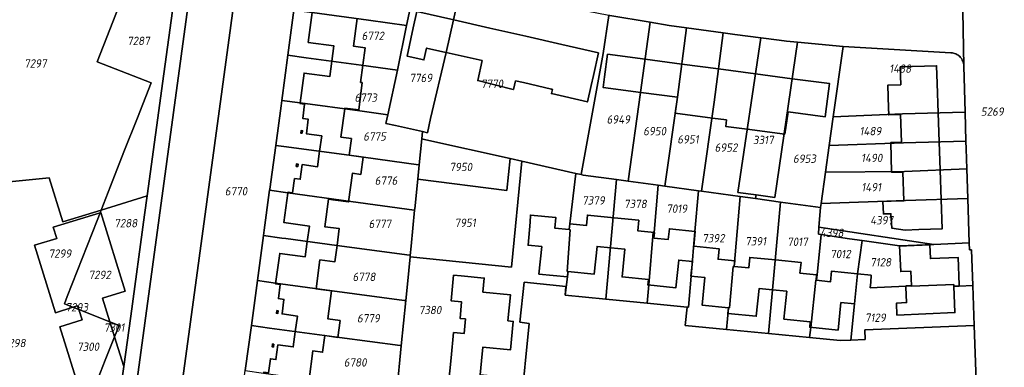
# Model space of a CAD drawing. Extents: x 177930 to 190767, y 381068 to 392034.
# Tile 211 of 256: x 183581 to 183793, y 386108 to 386183. Entities that reach past the tile are written whole.
import ezdxf
from ezdxf.enums import TextEntityAlignment as Align

# ---------------------------------------------------------------- set-up
doc = ezdxf.new("R2010")
doc.units = 0
for name, color, linetype, lineweight in [('B-XX-KG-GRENS_PERCEEL-GV', 150, 'Continuous', 25), ('B-XX-KG-GRENS_PERCEEL-S', 150, 'Continuous', 25), ('B-XX-OG-BEBOUWING-G', 7, 'Continuous', 35)]:
    doc.layers.add(name, color=color, linetype=linetype, lineweight=lineweight)
doc.styles.add('NLCS-ISO', font='NLCS-ISO.ttf', dxfattribs={"height": 1.8})

# ---------------------------------------------------------------- blocks, each defined once
blk = doc.blocks.new('SKG-PERCEELNUMMER-SO')
at = {"layer": 'DefPoints'}
blk.add_point((0, 0), dxfattribs=at)
at = {"style": 'NLCS-ISO', "oblique": 10, "flags": 1}
blk.add_attdef('GEMEENTECODE', text='', height=1.8, dxfattribs=at).set_placement((-0.5, 2.55), align=Align.MIDDLE_RIGHT)
blk.add_attdef('SECTIE', text='', height=1.8, dxfattribs=at).set_placement((0.5, 2.5), align=Align.MIDDLE_LEFT)
at = {"style": 'NLCS-ISO', "oblique": 10}
blk.add_attdef('PERCEELNUMMER', text='', height=1.8, dxfattribs=at).set_placement((0, 0), align=Align.MIDDLE_CENTER)

msp = doc.modelspace()

# ---------------------------------------------------------------- linework, layer by layer
at = {"layer": 'B-XX-KG-GRENS_PERCEEL-GV'}
for points in [[(183628.709, 386278.056), (183626.637, 386278.712), (183617.589, 386212.24), (183615.4, 386196.048), (183611.947, 386170.853), (183608.376, 386144.612), (183607.812, 386140.468), (183604.844, 386118.656), (183603.292, 386107.771), (183602.101, 386099.407), (183600.769, 386088.46), (183599.581, 386081.721), (183593.599, 386055.554), (183589.588, 386049.027), (183582.449, 386046.256), (183575.711, 386046.607), (183572.117, 386047.287), (183591.311, 386041.023), (183594.982, 386040.38), (183602.823, 386082.07), (183604.766, 386094.47), (183629.716, 386277.749)], [(183569.198, 386146.67), (183587.239, 386148.478), (183590.186, 386138.974), (183598.445, 386141.534), (183600.449, 386146.641), (183603.358, 386154.057), (183606.241, 386161.407), (183609.187, 386168.916), (183597.591, 386173.478), (183610.476, 386206.379), (183613.014, 386212.858), (183579.775, 386217.349), (183575.53, 386216.923), (183572.292, 386201.619), (183569.44, 386188.137), (183568.358, 386176.402), (183568.514, 386172.286), (183548.58, 386168.237), (183550.12, 386153.591), (183550.148, 386153.595), (183550.257, 386152.543), (183551.095, 386143.994), (183569.05, 386146.498), (183569.198, 386146.52)], [(183606.241, 386161.407), (183603.358, 386154.057), (183600.449, 386146.641), (183598.445, 386141.534), (183608.376, 386144.612), (183611.947, 386170.853), (183615.4, 386196.048), (183617.589, 386212.24), (183613.014, 386212.858), (183610.476, 386206.379), (183597.591, 386173.478), (183609.187, 386168.916)], [(183640, 386184.602), (183643.937, 386184.08), (183656.108, 386182.465), (183664.251, 386181.325), (183666.279, 386190.697), (183666.719, 386192.73), (183658.934, 386194.911), (183651.392, 386197.346), (183643.356, 386200.41), (183642.195, 386200.852), (183641.507, 386195.758), (183640.862, 386190.983)], [(183660.243, 386162.079), (183659.829, 386160.183), (183661.867, 386159.724), (183667.695, 386158.426), (183668.761, 386158.188), (183669.466, 386161.26), (183672.787, 386175.481), (183676.131, 386190.273), (183667.53, 386192.503), (183666.719, 386192.73), (183666.279, 386190.697), (183664.251, 386181.325), (183662.339, 386171.671)], [(183667.695, 386158.426), (183667.541, 386156.867), (183668.413, 386156.672), (183686.587, 386152.606), (183689.134, 386152.036), (183700.802, 386149.425), (183701.946, 386149.169), (183706.671, 386175.268), (183707.893, 386183.474), (183695.653, 386185.798), (183681.273, 386188.94), (183676.131, 386190.273), (183672.787, 386175.481), (183669.466, 386161.26), (183668.761, 386158.188)], [(183662.339, 386171.671), (183664.251, 386181.325), (183656.108, 386182.465), (183643.937, 386184.08), (183640, 386184.602), (183638.687, 386174.884), (183642.623, 386174.352), (183654.501, 386172.746)], [(183709.565, 386148.088), (183712.045, 386147.748), (183714.743, 386166.873), (183716.764, 386182.012), (183708.121, 386183.431), (183707.893, 386183.474), (183706.671, 386175.268), (183701.946, 386149.169), (183702.39, 386149.07)], [(183712.045, 386147.748), (183718.517, 386146.861), (183719.956, 386146.664), (183722.674, 386165.824), (183724.653, 386180.806), (183720.926, 386181.329), (183716.764, 386182.012), (183714.743, 386166.873)], [(183719.956, 386146.664), (183727.197, 386145.673), (183727.88, 386145.579), (183730.605, 386164.775), (183732.573, 386179.694), (183724.653, 386180.806), (183722.674, 386165.824)], [(183736.204, 386144.439), (183739.544, 386143.981), (183739.661, 386144.772), (183735.668, 386145.319), (183740.637, 386178.645), (183735.027, 386179.349), (183732.573, 386179.694), (183730.605, 386164.775), (183727.88, 386145.579)], [(183739.661, 386144.772), (183743.66, 386144.224), (183748.566, 386177.726), (183746.161, 386177.952), (183744.596, 386178.148), (183740.637, 386178.645), (183735.668, 386145.319)], [(183744.919, 386143.245), (183753.557, 386142.062), (183753.677, 386142.922), (183754.615, 386149.669), (183755.416, 386155.435), (183756.277, 386161.627), (183758.387, 386176.804), (183748.566, 386177.726), (183743.66, 386144.224), (183739.661, 386144.772), (183739.544, 386143.981)], [(183654.501, 386172.746), (183642.623, 386174.352), (183638.687, 386174.884), (183637.374, 386165.163), (183641.31, 386164.634), (183654.188, 386162.903), (183660.225, 386162.081), (183660.243, 386162.079), (183662.339, 386171.671)], [(183756.277, 386161.627), (183771.219, 386162.247), (183784.7, 386162.659), (183784.448, 386172.529), (183784.425, 386172.853), (183784.381, 386173.109), (183784.293, 386173.414), (183784.213, 386173.634), (183784.096, 386173.868), (183783.967, 386174.091), (183783.714, 386174.426), (183783.526, 386174.622), (183783.192, 386174.902), (183782.93, 386175.066), (183782.674, 386175.191), (183782.404, 386175.298), (183782.197, 386175.36), (183781.954, 386175.409), (183781.624, 386175.446), (183758.387, 386176.804)], [(183666.861, 386151.278), (183666.988, 386151.261), (183667.541, 386156.867), (183667.695, 386158.426), (183661.867, 386159.724), (183659.829, 386160.183), (183660.243, 386162.079), (183660.225, 386162.081), (183654.188, 386162.903), (183641.31, 386164.634), (183637.374, 386165.163), (183637.219, 386164.017), (183636.063, 386155.457), (183638.397, 386155.141), (183639.998, 386154.926), (183651.882, 386153.323)], [(183755.416, 386155.435), (183771.434, 386156.007), (183784.861, 386156.383), (183784.7, 386162.659), (183771.219, 386162.247), (183756.277, 386161.627)], [(183668.413, 386156.672), (183667.541, 386156.867), (183666.988, 386151.261), (183666.681, 386148.154), (183685.875, 386145.736), (183686.587, 386152.606)], [(183755.416, 386155.435), (183754.615, 386149.669), (183771.648, 386149.806), (183785.05, 386150.411), (183784.904, 386154.692), (183784.861, 386156.383), (183771.434, 386156.007)], [(183666.052, 386141.782), (183666.681, 386148.154), (183666.988, 386151.261), (183666.861, 386151.278), (183651.882, 386153.323), (183639.998, 386154.926), (183638.397, 386155.141), (183636.063, 386155.457), (183634.785, 386145.996), (183634.756, 386145.783), (183638.689, 386145.237), (183652.269, 386143.349), (183665.886, 386141.533), (183666.026, 386141.514)], [(183689.134, 386152.036), (183686.587, 386152.606), (183685.875, 386145.736), (183666.681, 386148.154), (183666.052, 386141.782), (183666.026, 386141.514), (183665.261, 386133.77), (183665.063, 386131.762), (183665.031, 386131.439), (183686.87, 386129.23)], [(183707.233, 386122.321), (183709.565, 386148.088), (183702.39, 386149.07), (183701.946, 386149.169), (183700.802, 386149.425), (183699.47, 386138.52), (183699.344, 386137.316), (183699.564, 386137.296), (183698.903, 386128.314), (183699.092, 386128.297), (183698.48, 386123.186)], [(183753.677, 386142.922), (183771.863, 386143.556), (183785.267, 386144.038), (183785.05, 386150.411), (183771.648, 386149.806), (183754.615, 386149.669)], [(183707.233, 386122.321), (183716.177, 386121.438), (183716.513, 386125.376), (183717.481, 386136.722), (183717.65, 386136.705), (183718.517, 386146.861), (183712.045, 386147.748), (183709.565, 386148.088)], [(183638.264, 386135.38), (183649.238, 386133.915), (183664.925, 386131.781), (183665.063, 386131.762), (183665.261, 386133.77), (183666.026, 386141.514), (183665.886, 386141.533), (183652.269, 386143.349), (183638.689, 386145.237), (183634.756, 386145.783), (183634.688, 386145.277), (183633.599, 386137.216), (183633.438, 386136.025), (183637.374, 386135.499)], [(183719.956, 386146.664), (183718.517, 386146.861), (183717.65, 386136.705), (183717.481, 386136.722), (183716.513, 386125.376), (183716.177, 386121.438), (183724.76, 386120.59), (183725.079, 386120.558), (183725.646, 386127.28), (183726.46, 386136.935), (183727.197, 386145.673)], [(183733.231, 386115.773), (183733.69, 386120.38), (183733.695, 386120.434), (183733.914, 386120.412), (183734.687, 386129.382), (183734.906, 386129.359), (183736.204, 386144.439), (183727.88, 386145.579), (183727.197, 386145.673), (183726.46, 386136.935), (183725.646, 386127.28), (183725.079, 386120.558), (183724.76, 386120.59), (183724.36, 386116.64)], [(183600.292, 386117.449), (183602.287, 386116.667), (183601.307, 386114.173), (183603.292, 386107.771), (183604.844, 386118.656), (183607.812, 386140.468), (183608.376, 386144.612), (183598.445, 386141.534), (183598.212, 386140.938), (183598.338, 386140.977), (183603.579, 386124.071), (183598.709, 386122.561)], [(183742.343, 386114.883), (183744.919, 386143.245), (183739.544, 386143.981), (183736.204, 386144.439), (183734.906, 386129.359), (183734.687, 386129.382), (183733.914, 386120.412), (183733.695, 386120.434), (183733.69, 386120.38), (183733.231, 386115.773)], [(183753.557, 386142.062), (183744.919, 386143.245), (183742.343, 386114.883), (183751.18, 386114.02), (183751.414, 386116.24), (183752.482, 386126.411), (183752.681, 386126.39), (183752.795, 386127.582), (183753.66, 386136.239), (183753.061, 386136.328), (183753.194, 386137.867)], [(183785.593, 386134.428), (183785.267, 386144.038), (183771.863, 386143.556), (183753.677, 386142.922), (183753.557, 386142.062), (183753.194, 386137.867), (183777.972, 386134.099)], [(183597.566, 386139.29), (183598.212, 386140.938), (183588.118, 386137.809), (183588.863, 386135.402), (183584.088, 386133.921), (183588.589, 386119.402), (183592.344, 386120.566), (183590.505, 386121.288), (183591.133, 386122.888)], [(183598.212, 386140.938), (183597.566, 386139.29), (183591.133, 386122.888), (183590.505, 386121.288), (183592.344, 386120.566), (183593.365, 386120.883), (183593.617, 386120.067), (183600.292, 386117.449), (183598.709, 386122.561), (183603.579, 386124.071), (183598.338, 386140.977)], [(183753.194, 386137.867), (183753.061, 386136.328), (183753.66, 386136.239), (183759.739, 386135.334), (183762.479, 386134.941), (183770.57, 386133.78), (183777.972, 386134.099)], [(183638.264, 386135.38), (183637.374, 386135.499), (183633.438, 386136.025), (183632.125, 386126.31), (183636.06, 386125.781), (183648.228, 386124.144), (183663.735, 386122.051), (183664.099, 386122.002), (183664.451, 386125.566), (183665.031, 386131.439), (183665.063, 386131.762), (183664.925, 386131.781), (183649.238, 386133.915)], [(183760.04, 386113.474), (183760.844, 386121.301), (183761.512, 386127.811), (183762.479, 386134.941), (183759.739, 386135.334), (183753.66, 386136.239), (183752.795, 386127.582), (183752.681, 386126.39), (183752.482, 386126.411), (183751.414, 386116.24), (183751.18, 386114.02), (183757.73, 386113.38)], [(183764.373, 386125.974), (183764.255, 386124.787), (183771.942, 386125.11), (183773.132, 386125.16), (183773.134, 386125.11), (183782.234, 386125.492), (183782.25, 386125.1), (183783.449, 386125.15), (183786.381, 386125.272), (183786.112, 386132.941), (183785.644, 386132.932), (183785.593, 386134.428), (183777.972, 386134.099), (183770.57, 386133.78), (183762.479, 386134.941), (183761.512, 386127.811), (183764.43, 386127.52)], [(183663.735, 386122.051), (183648.228, 386124.144), (183636.06, 386125.781), (183632.125, 386126.31), (183630.816, 386116.619), (183634.75, 386116.083), (183649.844, 386114.028), (183662.868, 386112.325), (183663.14, 386112.289), (183664.099, 386122.002)], [(183786.684, 386116.654), (183786.381, 386125.272), (183783.449, 386125.15), (183782.25, 386125.1), (183782.234, 386125.492), (183773.134, 386125.11), (183773.132, 386125.16), (183771.942, 386125.11), (183764.255, 386124.787), (183764.373, 386125.974), (183764.43, 386127.52), (183761.512, 386127.811), (183760.844, 386121.301), (183760.04, 386113.474), (183763.14, 386113.6), (183763.06, 386115.68)], [(183601.307, 386114.173), (183600.292, 386117.449), (183593.617, 386120.067), (183594.312, 386117.826), (183589.536, 386116.346), (183594.037, 386101.826), (183596.794, 386102.68), (183599.329, 386109.135)], [(183592.344, 386120.566), (183593.617, 386120.067), (183593.365, 386120.883)], [(183600.292, 386117.449), (183601.307, 386114.173), (183602.287, 386116.667)], [(183662.868, 386112.325), (183649.844, 386114.028), (183634.75, 386116.083), (183630.816, 386116.619), (183629.51, 386106.949), (183633.441, 386106.395), (183647.076, 386104.475), (183661.983, 386102.49), (183662.17, 386102.465), (183663.14, 386112.289)], [(183596.794, 386102.68), (183598.303, 386103.148), (183597.711, 386098.811), (183602.101, 386099.407), (183603.292, 386107.771), (183601.307, 386114.173), (183599.329, 386109.135)]]:
    msp.add_lwpolyline(points, close=True, dxfattribs=at)
for points in [[(183629.716, 386277.749), (183604.766, 386094.47), (183602.823, 386082.07), (183594.982, 386040.38), (183604.687, 386038.679), (183605.508, 386038.535), (183606.426, 386043.452), (183612.91, 386078.174), (183611.999, 386078.36), (183614.415, 386093.157), (183629.665, 386205.629)], [(183629.665, 386205.629), (183614.415, 386093.157), (183611.999, 386078.36), (183612.91, 386078.174), (183615.808, 386077.582), (183616.687, 386077.403), (183625.268, 386075.65), (183625.529, 386077.549), (183626.017, 386081.092), (183626.875, 386087.445), (183628.191, 386097.186), (183629.51, 386106.949), (183630.816, 386116.619), (183632.125, 386126.31), (183633.438, 386136.025), (183633.599, 386137.216), (183634.688, 386145.277), (183634.756, 386145.783), (183634.785, 386145.996), (183636.063, 386155.457), (183637.219, 386164.017), (183637.374, 386165.163), (183638.687, 386174.884), (183640, 386184.602)], [(183708.121, 386183.431), (183716.764, 386182.012), (183720.926, 386181.329), (183724.653, 386180.806), (183732.573, 386179.694), (183735.027, 386179.349), (183740.637, 386178.645), (183744.596, 386178.148), (183746.161, 386177.952), (183748.566, 386177.726), (183758.387, 386176.804), (183781.624, 386175.446), (183781.954, 386175.409), (183782.197, 386175.36), (183782.404, 386175.298), (183782.674, 386175.191), (183782.93, 386175.066), (183783.192, 386174.902), (183783.526, 386174.622), (183783.714, 386174.426), (183783.967, 386174.091), (183784.096, 386173.868), (183784.213, 386173.634), (183784.293, 386173.414), (183784.381, 386173.109), (183784.425, 386172.853), (183784.448, 386172.529), (183784.147, 386188.446)], [(183784.147, 386188.446), (183784.448, 386172.529), (183784.7, 386162.659), (183784.861, 386156.383), (183784.904, 386154.692), (183785.05, 386150.411), (183785.267, 386144.038), (183785.593, 386134.428), (183785.644, 386132.932), (183786.112, 386132.941), (183786.381, 386125.272), (183786.684, 386116.654), (183787.105, 386104.682)], [(183688.901, 386098.995), (183690.7, 386117.08), (183688.72, 386117.34), (183689.6, 386125.98), (183698.64, 386125.06), (183698.44, 386123.19), (183698.48, 386123.186), (183699.092, 386128.297), (183698.903, 386128.314), (183699.564, 386137.296), (183699.344, 386137.316), (183699.47, 386138.52), (183700.802, 386149.425), (183689.134, 386152.036), (183686.87, 386129.23), (183665.031, 386131.439), (183664.451, 386125.566), (183664.099, 386122.002), (183663.14, 386112.289), (183662.17, 386102.465)], [(183569.352, 386090.906), (183589.114, 386083.123), (183593.518, 386094.337), (183596.428, 386101.748), (183596.794, 386102.68), (183594.037, 386101.826), (183589.536, 386116.346), (183594.312, 386117.826), (183593.617, 386120.067), (183592.344, 386120.566), (183588.589, 386119.402), (183584.088, 386133.921), (183588.863, 386135.402), (183588.118, 386137.809), (183598.212, 386140.938), (183598.445, 386141.534), (183590.186, 386138.974), (183587.239, 386148.478), (183569.198, 386146.67)], [(183787.105, 386104.682), (183786.684, 386116.654), (183763.06, 386115.68), (183763.14, 386113.6), (183760.04, 386113.474), (183757.73, 386113.38), (183751.18, 386114.02), (183742.343, 386114.883), (183733.231, 386115.773), (183724.36, 386116.64), (183724.76, 386120.59), (183716.177, 386121.438), (183707.233, 386122.321), (183698.48, 386123.186), (183698.44, 386123.19), (183698.64, 386125.06), (183689.6, 386125.98), (183688.72, 386117.34), (183690.7, 386117.08), (183688.901, 386098.995)]]:
    msp.add_lwpolyline(points, dxfattribs=at)
at = {"layer": 'B-XX-OG-BEBOUWING-G'}
for points in [[(183643.932, 386184.084), (183643.083, 386177.659), (183648.583, 386176.939), (183648.15, 386173.632)], [(183674.445, 386182.522), (183666.486, 386184.337), (183665.673, 386180.773), (183664.409, 386174.721), (183665.045, 386174.576), (183668.029, 386173.9), (183668.599, 386176.436), (183672.73, 386175.521), (183672.842, 386175.495)], [(183654.841, 386172.748), (183655.336, 386176.494), (183652.857, 386176.821), (183653.647, 386182.8)], [(183682.209, 386180.751), (183674.445, 386182.522)], [(183689.972, 386178.981), (183682.209, 386180.751)], [(183697.736, 386177.21), (183689.972, 386178.981)], [(183705.695, 386175.395), (183697.736, 386177.21)], [(183672.842, 386175.495), (183680.606, 386173.726)], [(183695.54, 386167.578), (183695.716, 386167.537), (183695.52, 386166.63), (183703.287, 386164.825), (183704.097, 386168.37), (183704.593, 386170.562), (183705.695, 386175.395)], [(183707.619, 386175.102), (183706.974, 386170.228), (183706.673, 386167.941), (183714.778, 386166.869)], [(183715.726, 386174.029), (183707.619, 386175.102)], [(183648.15, 386173.632), (183647.713, 386170.296), (183642.192, 386171.034), (183641.327, 386164.64)], [(183650.953, 386163.368), (183650.973, 386163.52), (183653.987, 386163.141), (183654.699, 386168.995), (183654.35, 386169.031), (183654.841, 386172.748)], [(183680.606, 386173.726), (183679.625, 386169.421), (183687.251, 386167.542)], [(183723.634, 386172.983), (183715.726, 386174.029)], [(183731.542, 386171.937), (183723.634, 386172.983)], [(183778.903, 386162.482), (183778.692, 386168.798), (183778.564, 386172.636), (183770.699, 386172.373), (183770.828, 386168.535), (183768.032, 386168.442), (183768.197, 386163.475), (183768.242, 386162.123)], [(183739.48, 386170.886), (183731.542, 386171.937)], [(183747.411, 386169.837), (183739.48, 386170.886)], [(183687.358, 386167.519), (183687.783, 386169.384)], [(183687.783, 386169.384), (183689.494, 386168.986)], [(183689.494, 386168.986), (183695.54, 386167.578)], [(183746.523, 386162.669), (183754.523, 386161.611), (183754.812, 386163.829), (183755.466, 386168.771), (183747.411, 386169.837)], [(183687.251, 386167.542), (183687.358, 386167.519)], [(183714.778, 386166.869), (183722.687, 386165.822)], [(183641.327, 386164.64), (183641.303, 386164.461), (183642.294, 386164.327), (183641.883, 386161.264), (183643.089, 386161.101), (183642.672, 386157.957), (183645.984, 386157.52), (183645.534, 386154.19)], [(183722.687, 386165.822), (183722.199, 386162.43), (183730.218, 386161.351)], [(183651.905, 386153.338), (183652.388, 386156.934), (183650.13, 386157.238), (183650.953, 386163.368)], [(183737.701, 386158.957), (183745.826, 386157.909), (183746.523, 386162.669)], [(183768.242, 386162.123), (183768.244, 386162.048), (183770.761, 386162.148), (183771.001, 386156.123)], [(183779.112, 386156.222), (183778.903, 386162.482)], [(183730.218, 386161.351), (183733.236, 386160.966), (183733.098, 386159.551), (183737.701, 386158.957)], [(183771.001, 386156.123), (183768.67, 386156.055), (183768.857, 386149.655), (183771.257, 386149.725)], [(183779.314, 386150.152), (183779.112, 386156.222)], [(183645.534, 386154.19), (183645.085, 386150.871), (183641.785, 386151.317), (183641.357, 386148.15), (183640.148, 386148.318), (183639.72, 386145.232), (183638.73, 386145.368), (183638.707, 386145.198)], [(183654.404, 386149.223), (183654.902, 386152.935), (183651.905, 386153.338)], [(183648.372, 386143.734), (183651.796, 386143.276), (183652.624, 386149.462), (183654.404, 386149.223)], [(183771.257, 386149.725), (183771.503, 386143.543)], [(183779.525, 386143.832), (183779.314, 386150.152)], [(183638.707, 386145.198), (183637.833, 386138.811), (183643.322, 386138.061), (183642.87, 386134.753)], [(183649.29, 386133.905), (183649.775, 386137.512), (183646.627, 386137.935), (183647.423, 386143.861), (183648.372, 386143.734)], [(183766.966, 386143.362), (183767.082, 386140.674), (183768.714, 386140.738), (183768.89, 386137.62), (183771.756, 386137.21), (183774.69, 386137.308), (183779.737, 386137.476), (183779.525, 386143.832)], [(183768.734, 386143.418), (183766.966, 386143.362)], [(183771.503, 386143.543), (183768.734, 386143.418)], [(183699.35, 386137.32), (183696.22, 386137.63), (183696.44, 386139.92), (183690.97, 386140.44), (183690.962, 386138.913), (183690.468, 386133.937), (183693.421, 386133.644), (183692.83, 386127.709), (183698.961, 386127.1), (183699.08, 386128.292)], [(183709.048, 386139.868), (183703.28, 386140.45), (183703.05, 386138.16), (183699.47, 386138.52), (183699.35, 386137.32)], [(183717.58, 386135.5), (183717.7, 386136.7), (183714.12, 386137.06), (183714.34, 386139.34), (183709.048, 386139.868)], [(183726.2, 386133.74), (183726.51, 386136.93), (183720.94, 386137.48), (183720.71, 386135.19), (183717.58, 386135.5)], [(183642.87, 386134.753), (183642.415, 386131.422), (183636.926, 386132.173), (183636.06, 386125.619), (183637.051, 386125.487)], [(183644.768, 386124.56), (183645.602, 386130.77), (183648.811, 386130.339), (183649.29, 386133.905)], [(183699.08, 386128.292), (183704.748, 386127.728), (183705.342, 386133.698), (183708.334, 386133.4)], [(183708.334, 386133.4), (183711.325, 386133.103), (183710.731, 386127.127), (183716.409, 386126.563)], [(183734.9, 386129.36), (183735.02, 386130.55), (183731.44, 386130.91), (183731.67, 386133.2), (183726.2, 386133.74)], [(183783.439, 386125.381), (183783.191, 386131.301), (183777.202, 386131.049), (183777.077, 386134.019), (183772.081, 386133.809), (183770.57, 386133.78), (183770.81, 386128.26), (183773, 386128.35), (183773.13, 386125.21), (183771.94, 386125.16), (183771.951, 386124.9)], [(183716.409, 386126.563), (183716.294, 386125.398), (183722.368, 386124.793), (183722.961, 386130.751), (183725.912, 386130.457)], [(183725.912, 386130.457), (183725.596, 386127.285), (183728.618, 386126.985), (183728.023, 386120.998), (183733.695, 386120.434)], [(183743.85, 386130.774), (183738.27, 386131.33), (183738.04, 386129.04), (183734.9, 386129.36)], [(183752.56, 386126.39), (183752.68, 386127.58), (183749.09, 386127.94), (183749.32, 386130.23), (183743.85, 386130.774)], [(183761.512, 386127.811), (183755.92, 386128.37), (183755.69, 386126.08), (183752.56, 386126.39)], [(183686.121, 386117.634), (183686.675, 386123.27), (183680.744, 386123.852), (183681.039, 386126.856), (183676.062, 386127.345), (183674.43, 386127.46), (183673.87, 386121.96), (183676.16, 386121.74), (183675.82, 386118.16), (183677.01, 386118.05)], [(183760.844, 386121.301), (183761.512, 386127.811)], [(183637.051, 386125.487), (183636.645, 386122.434), (183637.855, 386122.273), (183637.435, 386119.121), (183640.736, 386118.682), (183640.287, 386115.306)], [(183646.659, 386114.464), (183649.469, 386114.087), (183649.952, 386117.688), (183647.315, 386118.042), (183648.128, 386124.109), (183645.788, 386124.423), (183644.768, 386124.56)], [(183733.695, 386120.434), (183733.575, 386119.227), (183739.671, 386118.621), (183740.267, 386124.612), (183743.208, 386124.319)], [(183743.208, 386124.319), (183746.247, 386124.017), (183745.652, 386118.026), (183751.324, 386117.462)], [(183771.951, 386124.9), (183772.09, 386121.57), (183769.896, 386121.438), (183770.003, 386118.887), (183782.49, 386119.412), (183782.25, 386125.1), (183783.449, 386125.15), (183783.439, 386125.381)], [(183751.324, 386117.462), (183751.205, 386116.261), (183757.325, 386115.652), (183757.916, 386121.592), (183760.844, 386121.301)], [(183677.01, 386118.05), (183676.72, 386114.92), (183674.43, 386115.13), (183673.886, 386109.648)], [(183680.46, 386109.003), (183680.753, 386111.982), (183686.695, 386111.399), (183687.296, 386117.519), (183686.121, 386117.634)], [(183640.287, 386115.306), (183639.852, 386112.031), (183636.551, 386112.469), (183636.129, 386109.297), (183634.94, 386109.456), (183634.534, 386106.402), (183633.501, 386106.557), (183633.468, 386106.313)], [(183643.247, 386105.021), (183644.068, 386111.144), (183646.176, 386110.861), (183646.659, 386114.464)], [(183673.886, 386109.648), (183673.33, 386104.05), (183675.63, 386103.82), (183675.31, 386100.68)], [(183684.328, 386099.4), (183685.488, 386099.286), (183686.09, 386105.424), (183680.166, 386106.005), (183680.46, 386109.003)]]:
    msp.add_lwpolyline(points, dxfattribs=at)
for points in [[(183641.77, 386158.071), (183641.846, 386158.626), (183641.529, 386158.67), (183641.453, 386158.112)], [(183640.503, 386150.939), (183640.82, 386150.896), (183640.895, 386151.451), (183640.578, 386151.494)], [(183636.3, 386119.837), (183636.226, 386119.282), (183636.543, 386119.24), (183636.617, 386119.795)], [(183635.679, 386112.585), (183635.362, 386112.628), (183635.288, 386112.072), (183635.605, 386112.03)]]:
    msp.add_lwpolyline(points, close=True, dxfattribs=at)

# ---------------------------------------------------------------- block references
at = {"layer": 'B-XX-KG-GRENS_PERCEEL-S'}
for p, values in [((183657.004, 386179.076), {'PERCEELNUMMER': '6772'}), ((183606.472, 386177.992), {'PERCEELNUMMER': '7287'}), ((183584.259, 386173.122), {'PERCEELNUMMER': '7297'}), ((183770.704, 386172.006), {'PERCEELNUMMER': '1488'}), ((183667.355, 386170.007), {'PERCEELNUMMER': '7769'}), ((183682.695, 386168.745), {'PERCEELNUMMER': '7770'}), ((183655.482, 386165.757), {'PERCEELNUMMER': '6773'}), ((183790.556, 386162.746), {'PERCEELNUMMER': '5269'}), ((183709.936, 386161.054), {'PERCEELNUMMER': '6949'}), ((183657.384, 386157.386), {'PERCEELNUMMER': '6775'}), ((183717.763, 386158.529), {'PERCEELNUMMER': '6950'}), ((183764.28, 386158.535), {'PERCEELNUMMER': '1489'}), ((183724.958, 386156.762), {'PERCEELNUMMER': '6951'}), ((183733.163, 386154.994), {'PERCEELNUMMER': '6952'}), ((183741.19, 386156.63), {'PERCEELNUMMER': '3317'}), ((183764.562, 386152.758), {'PERCEELNUMMER': '1490'}), ((183675.975, 386150.807), {'PERCEELNUMMER': '7950'}), ((183750.078, 386152.596), {'PERCEELNUMMER': '6953'}), ((183659.858, 386147.873), {'PERCEELNUMMER': '6776'}), ((183764.462, 386146.452), {'PERCEELNUMMER': '1491'}), ((183627.513, 386145.589), {'PERCEELNUMMER': '6770'}), ((183704.557, 386143.597), {'PERCEELNUMMER': '7379'}), ((183713.6, 386142.852), {'PERCEELNUMMER': '7378'}), ((183722.534, 386141.824), {'PERCEELNUMMER': '7019'}), ((183603.739, 386138.693), {'PERCEELNUMMER': '7288'}), ((183658.526, 386138.55), {'PERCEELNUMMER': '6777'}), ((183676.918, 386138.777), {'PERCEELNUMMER': '7951'}), ((183766.713, 386139.313), {'PERCEELNUMMER': '4397'}), ((183755.965, 386136.605), {'PERCEELNUMMER': '4398'}), ((183730.433, 386135.454), {'PERCEELNUMMER': '7392'}), ((183739.544, 386134.795), {'PERCEELNUMMER': '7391'}), ((183748.554, 386134.682), {'PERCEELNUMMER': '7017'}), ((183589.553, 386132.15), {'PERCEELNUMMER': '7299'}), ((183757.826, 386132.049), {'PERCEELNUMMER': '7012'}), ((183766.478, 386130.268), {'PERCEELNUMMER': '7128'}), ((183598.127, 386127.559), {'PERCEELNUMMER': '7292'}), ((183655.101, 386127.134), {'PERCEELNUMMER': '6778'}), ((183593.184, 386120.576), {'PERCEELNUMMER': '7293'}), ((183669.341, 386119.978), {'PERCEELNUMMER': '7380'}), ((183656.053, 386118.191), {'PERCEELNUMMER': '6779'}), ((183765.341, 386118.327), {'PERCEELNUMMER': '7129'}), ((183601.224, 386116.19), {'PERCEELNUMMER': '7301'}), ((183579.682, 386112.86), {'PERCEELNUMMER': '7298'}), ((183595.62, 386112.069), {'PERCEELNUMMER': '7300'}), ((183653.199, 386108.678), {'PERCEELNUMMER': '6780'})]:
    msp.add_blockref('SKG-PERCEELNUMMER-SO', p, dxfattribs=at).add_auto_attribs(values)

doc.saveas('drawing.dxf')
